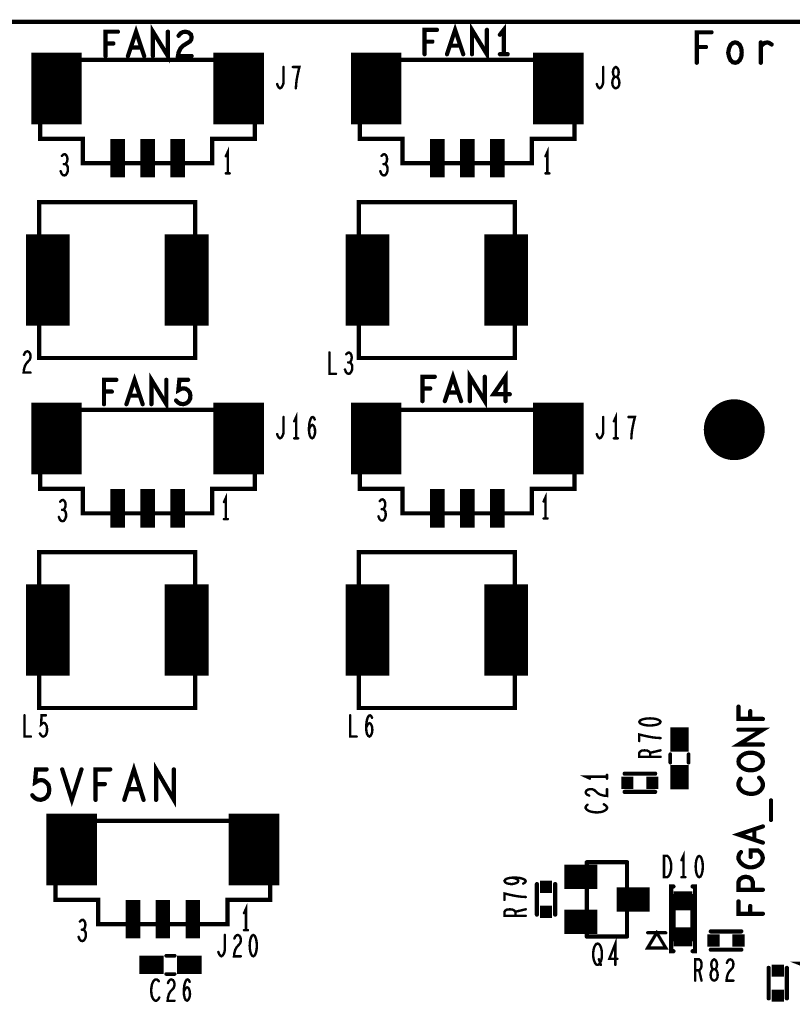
# Model space of a CAD drawing. Extents: x -0.18 to 8.86, y -3.29 to 6.3.
# Tile 62 of 69: x 4.76 to 6.03, y 4.69 to 6.3. Entities that reach past the tile are written whole.
import ezdxf

# ---------------------------------------------------------------- set-up
doc = ezdxf.new("R2010")
doc.units = 0
doc.layers.get('0').update_dxf_attribs({"color": 3, "linetype": 'CONTINUOUS'})

# ---------------------------------------------------------------- blocks, each defined once
blk = doc.blocks.new('PAD_S1')
at = {"const_width": 1}
blk.add_lwpolyline([(-0.5, 0), (0.5, 0)], dxfattribs=at)
blk = doc.blocks.new('PAD_R1')
at = {"const_width": 0.5}
blk.add_lwpolyline([(0.25, 0, 1), (-0.25, 0, 1)], format="xyb", close=True, dxfattribs=at)

msp = doc.modelspace()

# ---------------------------------------------------------------- linework, layer by layer
for points, const_width in [([(0, 0), (0, 6.29921), (8.85827, 6.29921), (8.85827, 0)], 0.007), ([(5.94, 6.232), (5.9362, 6.23283), (5.9324, 6.23617), (5.92987, 6.242), (5.9286, 6.24867), (5.92987, 6.25533), (5.9324, 6.26117), (5.9362, 6.2645), (5.94, 6.26533), (5.9438, 6.2645), (5.9476, 6.26117), (5.95013, 6.25533), (5.95077, 6.24867), (5.95013, 6.242), (5.9476, 6.23617), (5.9438, 6.23283)], 0.007), ([(5.15118, 6.23684), (4.79861, 6.23684), (4.79861, 6.10684), (4.86861, 6.10684), (4.86861, 6.06684), (5.08118, 6.06684), (5.08118, 6.10684), (5.15118, 6.10684), (5.15118, 6.23684), (4.79861, 6.23684), (4.79861, 6.10684), (4.86861, 6.10684), (4.86861, 6.06684), (5.08118, 6.06684), (5.08118, 6.10684), (5.15118, 6.10684)], 0.007), ([(5.67618, 6.23684), (5.32361, 6.23684), (5.32361, 6.10684), (5.39361, 6.10684), (5.39361, 6.06684), (5.60618, 6.06684), (5.60618, 6.10684), (5.67618, 6.10684), (5.67618, 6.23684), (5.32361, 6.23684), (5.32361, 6.10684), (5.39361, 6.10684), (5.39361, 6.06684), (5.60618, 6.06684), (5.60618, 6.10684), (5.67618, 6.10684)], 0.007), ([(5.744, 6.19), (5.74587, 6.19058), (5.748, 6.19233), (5.74933, 6.19525), (5.74987, 6.19933), (5.74933, 6.20342), (5.74773, 6.20692), (5.74533, 6.20867), (5.74267, 6.20867), (5.74107, 6.20983), (5.73973, 6.21275), (5.7392, 6.21683), (5.74, 6.22092), (5.74187, 6.22383), (5.744, 6.225), (5.74613, 6.22383), (5.748, 6.22092), (5.7488, 6.21683), (5.74827, 6.21275), (5.74693, 6.20983), (5.74533, 6.20867), (5.74267, 6.20867), (5.74027, 6.20692), (5.73867, 6.20342), (5.73813, 6.19933), (5.73867, 6.19525), (5.74, 6.19233), (5.74213, 6.19058)], 0.004), ([(5.053, 6.003), (4.797, 6.003), (4.797, 5.747), (5.053, 5.747), (5.053, 6.003), (4.797, 6.003), (4.797, 5.747), (5.053, 5.747)], 0.007), ([(5.578, 6.003), (5.322, 6.003), (5.322, 5.747), (5.578, 5.747), (5.578, 6.003), (5.322, 6.003), (5.322, 5.747), (5.578, 5.747)], 0.007), ([(5.15118, 5.66184), (4.79861, 5.66184), (4.79861, 5.53184), (4.86861, 5.53184), (4.86861, 5.49184), (5.08118, 5.49184), (5.08118, 5.53184), (5.15118, 5.53184), (5.15118, 5.66184), (4.79861, 5.66184), (4.79861, 5.53184), (4.86861, 5.53184), (4.86861, 5.49184), (5.08118, 5.49184), (5.08118, 5.53184), (5.15118, 5.53184)], 0.007), ([(5.67618, 5.66184), (5.32361, 5.66184), (5.32361, 5.53184), (5.39361, 5.53184), (5.39361, 5.49184), (5.60618, 5.49184), (5.60618, 5.53184), (5.67618, 5.53184), (5.67618, 5.66184), (5.32361, 5.66184), (5.32361, 5.53184), (5.39361, 5.53184), (5.39361, 5.49184), (5.60618, 5.49184), (5.60618, 5.53184), (5.67618, 5.53184)], 0.007), ([(5.053, 5.428), (4.797, 5.428), (4.797, 5.172), (5.053, 5.172), (5.053, 5.428), (4.797, 5.428), (4.797, 5.172), (5.053, 5.172)], 0.007), ([(5.578, 5.428), (5.322, 5.428), (5.322, 5.172), (5.578, 5.172), (5.578, 5.428), (5.322, 5.428), (5.322, 5.172), (5.578, 5.172)], 0.007), ([(5.7825, 5.14913), (5.78367, 5.147), (5.78658, 5.1454), (5.79008, 5.14433), (5.79475, 5.14353), (5.8, 5.14326), (5.80525, 5.14353), (5.80992, 5.14433), (5.81342, 5.1454), (5.81633, 5.147), (5.8175, 5.14913), (5.81633, 5.15126), (5.81342, 5.15286), (5.80992, 5.15393), (5.80525, 5.15473), (5.8, 5.155), (5.79475, 5.15473), (5.79008, 5.15393), (5.78658, 5.15286), (5.78367, 5.15126)], 0.004), ([(5.9855, 5.08413), (5.98483, 5.07986), (5.98217, 5.07613), (5.97817, 5.07293), (5.9735, 5.0708), (5.96817, 5.06973), (5.96283, 5.06973), (5.9575, 5.0708), (5.95283, 5.07293), (5.94883, 5.07613), (5.94617, 5.07986), (5.9455, 5.08413), (5.94617, 5.0884), (5.94883, 5.09213), (5.95283, 5.09533), (5.9575, 5.09746), (5.96283, 5.09853), (5.96817, 5.09853), (5.9735, 5.09746), (5.97817, 5.09533), (5.98217, 5.09213), (5.98483, 5.0884)], 0.007), ([(5.17618, 4.98684), (4.82361, 4.98684), (4.82361, 4.85684), (4.89361, 4.85684), (4.89361, 4.81684), (5.10618, 4.81684), (5.10618, 4.85684), (5.17618, 4.85684), (5.17618, 4.98684), (4.82361, 4.98684), (4.82361, 4.85684), (4.89361, 4.85684), (4.89361, 4.81684), (5.10618, 4.81684), (5.10618, 4.85684), (5.17618, 4.85684)], 0.007), ([(5.82313, 4.894), (5.82313, 4.929), (5.82847, 4.929), (5.8306, 4.92725), (5.8322, 4.92492), (5.83353, 4.92142), (5.8346, 4.91733), (5.83487, 4.9115), (5.8346, 4.90567), (5.83353, 4.90158), (5.8322, 4.89808), (5.8306, 4.89575), (5.82847, 4.894)], 0.004), ([(5.881, 4.929), (5.87887, 4.92783), (5.87727, 4.92492), (5.8762, 4.92142), (5.8754, 4.91675), (5.87513, 4.9115), (5.8754, 4.90625), (5.8762, 4.90158), (5.87727, 4.89808), (5.87887, 4.89517), (5.881, 4.894), (5.88313, 4.89517), (5.88473, 4.89808), (5.8858, 4.90158), (5.8866, 4.90625), (5.88687, 4.9115), (5.8866, 4.91675), (5.8858, 4.92142), (5.88473, 4.92492), (5.88313, 4.92783)], 0.004), ([(5.83862, 4.85125), (5.87012, 4.85125), (5.87012, 4.86306), (5.83862, 4.86306)], 0.007), ([(5.87012, 4.86306), (5.87012, 4.7922), (5.83862, 4.7922), (5.83862, 4.86306)], 0.007), ([(5.82607, 4.77794), (5.79607, 4.77794), (5.81107, 4.80294)], 0.005), ([(5.82637, 4.77763), (5.79637, 4.77763), (5.81137, 4.80263)], 0.005), ([(5.87012, 4.80401), (5.83862, 4.80401), (5.83862, 4.7922), (5.87012, 4.7922)], 0.007), ([(5.1485, 4.79913), (5.14637, 4.79796), (5.14477, 4.79505), (5.1437, 4.79155), (5.1429, 4.78688), (5.14263, 4.78163), (5.1429, 4.77638), (5.1437, 4.77171), (5.14477, 4.76821), (5.14637, 4.7653), (5.1485, 4.76413), (5.15063, 4.7653), (5.15223, 4.76821), (5.1533, 4.77171), (5.1541, 4.77638), (5.15437, 4.78163), (5.1541, 4.78688), (5.1533, 4.79155), (5.15223, 4.79505), (5.15063, 4.79796)], 0.004), ([(5.714, 4.75), (5.71187, 4.75058), (5.71, 4.75292), (5.7084, 4.75642), (5.70733, 4.7605), (5.7068, 4.76517), (5.7068, 4.76983), (5.70733, 4.7745), (5.7084, 4.77858), (5.71, 4.78208), (5.71187, 4.78442), (5.714, 4.785), (5.71613, 4.78442), (5.718, 4.78208), (5.7196, 4.77858), (5.72067, 4.7745), (5.7212, 4.76983), (5.7212, 4.76517), (5.72067, 4.7605), (5.7196, 4.75642), (5.718, 4.75292), (5.71613, 4.75058)], 0.004), ([(5.9055, 4.72413), (5.90737, 4.72471), (5.9095, 4.72646), (5.91083, 4.72938), (5.91137, 4.73346), (5.91083, 4.73755), (5.90923, 4.74105), (5.90683, 4.7428), (5.90417, 4.7428), (5.90257, 4.74396), (5.90123, 4.74688), (5.9007, 4.75096), (5.9015, 4.75505), (5.90337, 4.75796), (5.9055, 4.75913), (5.90763, 4.75796), (5.9095, 4.75505), (5.9103, 4.75096), (5.90977, 4.74688), (5.90843, 4.74396), (5.90683, 4.7428), (5.90417, 4.7428), (5.90177, 4.74105), (5.90017, 4.73755), (5.89963, 4.73346), (5.90017, 4.72938), (5.9015, 4.72646), (5.90363, 4.72471)], 0.004)]:
    msp.add_lwpolyline(points, close=True, dxfattribs=dict(const_width=const_width))
for points, const_width in [([(4.94267, 6.243), (4.956, 6.283), (4.96933, 6.243)], 0.007), ([(4.98373, 6.243), (4.98373, 6.283), (5.00827, 6.243), (5.00827, 6.283)], 0.007), ([(5.46667, 6.246), (5.48, 6.286), (5.49333, 6.246)], 0.007), ([(5.50773, 6.246), (5.50773, 6.286), (5.53227, 6.246), (5.53227, 6.286)], 0.007), ([(5.56, 6.246), (5.56, 6.286), (5.5536, 6.278)], 0.007), ([(4.82539, 6.13068), (4.82539, 6.24868)], 0.083), ([(4.90587, 6.243), (4.90587, 6.283), (4.92613, 6.283)], 0.007), ([(5.02587, 6.27633), (5.02907, 6.28033), (5.0328, 6.28233), (5.03707, 6.283), (5.0424, 6.28167), (5.04613, 6.27833), (5.0472, 6.27433), (5.04667, 6.27033), (5.04453, 6.267), (5.03387, 6.26033), (5.02907, 6.25567), (5.02587, 6.249), (5.0248, 6.243), (5.0472, 6.243)], 0.007), ([(5.12461, 6.13068), (5.12461, 6.24868)], 0.083), ([(5.35039, 6.13068), (5.35039, 6.24868)], 0.083), ([(5.42987, 6.246), (5.42987, 6.286), (5.45013, 6.286)], 0.007), ([(5.64961, 6.13068), (5.64961, 6.24868)], 0.083), ([(5.87697, 6.232), (5.87697, 6.282), (5.90103, 6.282)], 0.007), ([(4.91867, 6.26367), (4.90587, 6.26367)], 0.007), ([(4.96453, 6.257), (4.94747, 6.257)], 0.007), ([(5.44267, 6.26667), (5.42987, 6.26667)], 0.007), ([(5.48853, 6.26), (5.47147, 6.26)], 0.007), ([(5.89217, 6.25783), (5.87697, 6.25783)], 0.007), ([(5.98213, 6.25867), (5.9853, 6.262), (5.98847, 6.2645), (5.9929, 6.26533), (5.99607, 6.2645), (5.99987, 6.262)], 0.007), ([(5.98213, 6.232), (5.98213, 6.26533)], 0.007), ([(5.5536, 6.246), (5.5664, 6.246)], 0.007), ([(5.18767, 6.197), (5.189, 6.1935), (5.1906, 6.19117), (5.19247, 6.19), (5.1946, 6.19117), (5.1962, 6.1935), (5.1978, 6.197), (5.19833, 6.20167), (5.19833, 6.225)], 0.004), ([(5.21847, 6.19), (5.219, 6.19758), (5.2198, 6.204), (5.22087, 6.20983), (5.2222, 6.21625), (5.22433, 6.225), (5.21367, 6.225)], 0.004), ([(5.71267, 6.197), (5.714, 6.1935), (5.7156, 6.19117), (5.71747, 6.19), (5.7196, 6.19117), (5.7212, 6.1935), (5.7228, 6.197), (5.72333, 6.20167), (5.72333, 6.225)], 0.004), ([(4.92579, 6.0435), (4.92579, 6.1065)], 0.024), ([(4.975, 6.0435), (4.975, 6.1065)], 0.024), ([(5.02421, 6.0435), (5.02421, 6.1065)], 0.024), ([(5.45079, 6.0435), (5.45079, 6.1065)], 0.024), ([(5.5, 6.0435), (5.5, 6.1065)], 0.024), ([(5.54921, 6.0435), (5.54921, 6.1065)], 0.024), ([(4.83987, 6.06551), (4.84147, 6.06726), (4.8428, 6.07017), (4.84333, 6.07367), (4.8428, 6.07717), (4.84147, 6.08009), (4.83907, 6.08184), (4.83667, 6.08126), (4.83427, 6.07892)], 0.004), ([(5.10658, 6.05034), (5.10658, 6.08534), (5.10338, 6.07834)], 0.004), ([(5.36487, 6.06551), (5.36647, 6.06726), (5.3678, 6.07017), (5.36833, 6.07367), (5.3678, 6.07717), (5.36647, 6.08009), (5.36407, 6.08184), (5.36167, 6.08126), (5.35927, 6.07892)], 0.004), ([(5.63158, 6.05034), (5.63158, 6.08534), (5.62838, 6.07834)], 0.004), ([(4.83213, 6.05384), (4.83373, 6.04976), (4.83587, 6.04742), (4.83827, 6.04684), (4.8404, 6.04742), (4.84253, 6.05034), (4.84387, 6.05384), (4.84413, 6.05734), (4.8436, 6.06142), (4.84173, 6.06434), (4.83987, 6.06551), (4.83747, 6.06551)], 0.004), ([(5.35713, 6.05384), (5.35873, 6.04976), (5.36087, 6.04742), (5.36327, 6.04684), (5.3654, 6.04742), (5.36753, 6.05034), (5.36887, 6.05384), (5.36913, 6.05734), (5.3686, 6.06142), (5.36673, 6.06434), (5.36487, 6.06551), (5.36247, 6.06551)], 0.004), ([(5.10338, 6.05034), (5.10978, 6.05034)], 0.004), ([(5.62838, 6.05034), (5.63478, 6.05034)], 0.004), ([(4.811, 5.8), (4.811, 5.95)], 0.072), ([(5.039, 5.8), (5.039, 5.95)], 0.072), ([(5.336, 5.8), (5.336, 5.95)], 0.072), ([(5.564, 5.8), (5.564, 5.95)], 0.072), ([(4.77193, 5.75217), (4.77353, 5.75567), (4.7754, 5.75742), (4.77753, 5.758), (4.7802, 5.75683), (4.78207, 5.75392), (4.7826, 5.75042), (4.78233, 5.74692), (4.78127, 5.744), (4.77593, 5.73817), (4.77353, 5.73408), (4.77193, 5.72825), (4.7714, 5.723), (4.7826, 5.723)], 0.004), ([(5.27367, 5.756), (5.27367, 5.721), (5.28433, 5.721)], 0.004), ([(5.30687, 5.73967), (5.30847, 5.74142), (5.3098, 5.74433), (5.31033, 5.74783), (5.3098, 5.75133), (5.30847, 5.75425), (5.30607, 5.756), (5.30367, 5.75542), (5.30127, 5.75308)], 0.004), ([(5.29913, 5.728), (5.30073, 5.72392), (5.30287, 5.72158), (5.30527, 5.721), (5.3074, 5.72158), (5.30953, 5.7245), (5.31087, 5.728), (5.31113, 5.7315), (5.3106, 5.73558), (5.30873, 5.7385), (5.30687, 5.73967), (5.30447, 5.73967)], 0.004), ([(5.46317, 5.67613), (5.4765, 5.71613), (5.48983, 5.67613)], 0.007), ([(5.50423, 5.67613), (5.50423, 5.71613), (5.52877, 5.67613), (5.52877, 5.71613)], 0.007), ([(5.5629, 5.67613), (5.5629, 5.71613), (5.54317, 5.68746), (5.56983, 5.68746)], 0.007), ([(4.82539, 5.55568), (4.82539, 5.67368)], 0.083), ([(4.90337, 5.67113), (4.90337, 5.71113), (4.92363, 5.71113)], 0.007), ([(4.94017, 5.67113), (4.9535, 5.71113), (4.96683, 5.67113)], 0.007), ([(4.98123, 5.67113), (4.98123, 5.71113), (5.00577, 5.67113), (5.00577, 5.71113)], 0.007), ([(5.02177, 5.67713), (5.02497, 5.6738), (5.0287, 5.6718), (5.0335, 5.67113), (5.0383, 5.67246), (5.04203, 5.67513), (5.0447, 5.6798), (5.04523, 5.68513), (5.04417, 5.69046), (5.0415, 5.6938), (5.03777, 5.69646), (5.03403, 5.69713), (5.0303, 5.69646), (5.0255, 5.6938), (5.0271, 5.71113), (5.0415, 5.71113)], 0.007), ([(5.12461, 5.55568), (5.12461, 5.67368)], 0.083), ([(5.35039, 5.55568), (5.35039, 5.67368)], 0.083), ([(5.42637, 5.67613), (5.42637, 5.71613), (5.44663, 5.71613)], 0.007), ([(5.64961, 5.55568), (5.64961, 5.67368)], 0.083), ([(4.91617, 5.6918), (4.90337, 5.6918)], 0.007), ([(5.43917, 5.6968), (5.42637, 5.6968)], 0.007), ([(5.48503, 5.69013), (5.46797, 5.69013)], 0.007), ([(4.96203, 5.68513), (4.94497, 5.68513)], 0.007), ([(5.18767, 5.622), (5.189, 5.6185), (5.1906, 5.61617), (5.19247, 5.615), (5.1946, 5.61617), (5.1962, 5.6185), (5.1978, 5.622), (5.19833, 5.62667), (5.19833, 5.65)], 0.004), ([(5.219, 5.615), (5.219, 5.65), (5.2158, 5.643)], 0.004), ([(5.23993, 5.62958), (5.2418, 5.63367), (5.2434, 5.636), (5.24553, 5.63717), (5.2474, 5.636), (5.24873, 5.63367), (5.2498, 5.63017), (5.25007, 5.62608), (5.2498, 5.62258), (5.24873, 5.61908), (5.24713, 5.61617), (5.24527, 5.615), (5.24313, 5.61617), (5.24127, 5.61967), (5.2402, 5.62492), (5.23993, 5.63075), (5.24047, 5.63833), (5.24127, 5.64242), (5.2426, 5.6465), (5.24447, 5.64942), (5.24633, 5.65), (5.2482, 5.64883), (5.24953, 5.64592)], 0.004), ([(5.71267, 5.622), (5.714, 5.6185), (5.7156, 5.61617), (5.71747, 5.615), (5.7196, 5.61617), (5.7212, 5.6185), (5.7228, 5.622), (5.72333, 5.62667), (5.72333, 5.65)], 0.004), ([(5.744, 5.615), (5.744, 5.65), (5.7408, 5.643)], 0.004), ([(5.76947, 5.615), (5.77, 5.62258), (5.7708, 5.629), (5.77187, 5.63483), (5.7732, 5.64125), (5.77533, 5.65), (5.76467, 5.65)], 0.004), ([(5.2158, 5.615), (5.2222, 5.615)], 0.004), ([(5.7408, 5.615), (5.7472, 5.615)], 0.004), ([(4.92579, 5.4685), (4.92579, 5.5315)], 0.024), ([(4.975, 5.4685), (4.975, 5.5315)], 0.024), ([(5.02421, 5.4685), (5.02421, 5.5315)], 0.024), ([(5.45079, 5.4685), (5.45079, 5.5315)], 0.024), ([(5.5, 5.4685), (5.5, 5.5315)], 0.024), ([(5.54921, 5.4685), (5.54921, 5.5315)], 0.024), ([(4.83687, 5.49751), (4.83847, 5.49926), (4.8398, 5.50217), (4.84033, 5.50567), (4.8398, 5.50917), (4.83847, 5.51209), (4.83607, 5.51384), (4.83367, 5.51326), (4.83127, 5.51092)], 0.004), ([(5.10358, 5.48234), (5.10358, 5.51734), (5.10038, 5.51034)], 0.004), ([(5.36187, 5.49851), (5.36347, 5.50026), (5.3648, 5.50317), (5.36533, 5.50667), (5.3648, 5.51017), (5.36347, 5.51309), (5.36107, 5.51484), (5.35867, 5.51426), (5.35627, 5.51192)], 0.004), ([(5.62858, 5.48334), (5.62858, 5.51834), (5.62538, 5.51134)], 0.004), ([(4.82913, 5.48584), (4.83073, 5.48176), (4.83287, 5.47942), (4.83527, 5.47884), (4.8374, 5.47942), (4.83953, 5.48234), (4.84087, 5.48584), (4.84113, 5.48934), (4.8406, 5.49342), (4.83873, 5.49634), (4.83687, 5.49751), (4.83447, 5.49751)], 0.004), ([(5.35413, 5.48684), (5.35573, 5.48276), (5.35787, 5.48042), (5.36027, 5.47984), (5.3624, 5.48042), (5.36453, 5.48334), (5.36587, 5.48684), (5.36613, 5.49034), (5.3656, 5.49442), (5.36373, 5.49734), (5.36187, 5.49851), (5.35947, 5.49851)], 0.004), ([(5.10038, 5.48234), (5.10678, 5.48234)], 0.004), ([(5.62538, 5.48334), (5.63178, 5.48334)], 0.004), ([(4.811, 5.225), (4.811, 5.375)], 0.072), ([(5.039, 5.225), (5.039, 5.375)], 0.072), ([(5.336, 5.225), (5.336, 5.375)], 0.072), ([(5.564, 5.225), (5.564, 5.375)], 0.072), ([(5.9855, 5.154), (5.9455, 5.154), (5.9455, 5.17426)], 0.007), ([(4.77267, 5.16), (4.77267, 5.125), (4.78333, 5.125)], 0.004), ([(4.79813, 5.13025), (4.79973, 5.12733), (4.8016, 5.12558), (4.804, 5.125), (4.8064, 5.12617), (4.80827, 5.1285), (4.8096, 5.13258), (4.80987, 5.13725), (4.80933, 5.14192), (4.808, 5.14483), (4.80613, 5.14717), (4.80427, 5.14775), (4.8024, 5.14717), (4.8, 5.14483), (4.8008, 5.16), (4.808, 5.16)], 0.004), ([(5.30767, 5.16), (5.30767, 5.125), (5.31833, 5.125)], 0.004), ([(5.33393, 5.13958), (5.3358, 5.14367), (5.3374, 5.146), (5.33953, 5.14717), (5.3414, 5.146), (5.34273, 5.14367), (5.3438, 5.14017), (5.34407, 5.13608), (5.3438, 5.13258), (5.34273, 5.12908), (5.34113, 5.12617), (5.33927, 5.125), (5.33713, 5.12617), (5.33527, 5.12967), (5.3342, 5.13492), (5.33393, 5.14075), (5.33447, 5.14833), (5.33527, 5.15242), (5.3366, 5.1565), (5.33847, 5.15942), (5.34033, 5.16), (5.3422, 5.15883), (5.34353, 5.15592)], 0.004), ([(5.96483, 5.1668), (5.96483, 5.154)], 0.007), ([(5.8485, 5.10013), (5.8485, 5.14013)], 0.03), ([(5.8175, 5.1226), (5.80992, 5.12313), (5.8035, 5.12393), (5.79767, 5.125), (5.79125, 5.12633), (5.7825, 5.12846), (5.7825, 5.1178)], 0.004), ([(5.9855, 5.11186), (5.9455, 5.11186), (5.9855, 5.1364), (5.9455, 5.1364)], 0.007), ([(5.8175, 5.0918), (5.7825, 5.0918), (5.7825, 5.09846), (5.78425, 5.1006), (5.78658, 5.10193), (5.79125, 5.10246), (5.79592, 5.10193), (5.79883, 5.10033), (5.80058, 5.09846), (5.80058, 5.0918)], 0.004), ([(5.80058, 5.09846), (5.8175, 5.10246)], 0.004), ([(5.8335, 5.08213), (5.8335, 5.09613)], 0.006), ([(5.8335, 5.08213), (5.8335, 5.09613)], 0.006), ([(5.8635, 5.08213), (5.8635, 5.09613)], 0.006), ([(5.8635, 5.08213), (5.8635, 5.09613)], 0.006), ([(4.93667, 5.02113), (4.9525, 5.07113), (4.96833, 5.02113)], 0.007), ([(4.98893, 5.02113), (4.98893, 5.07113), (5.01807, 5.02113), (5.01807, 5.07113)], 0.007), ([(5.8485, 5.03813), (5.8485, 5.07813)], 0.03), ([(4.78557, 5.02863), (4.78937, 5.02446), (4.7938, 5.02196), (4.7995, 5.02113), (4.8052, 5.0228), (4.80963, 5.02613), (4.8128, 5.03196), (4.81343, 5.03863), (4.81217, 5.0453), (4.809, 5.04946), (4.80457, 5.0528), (4.80013, 5.05363), (4.7957, 5.0528), (4.79, 5.04946), (4.7919, 5.07113), (4.809, 5.07113)], 0.007), ([(4.83467, 5.07113), (4.8505, 5.02113), (4.86633, 5.07113)], 0.007), ([(4.88947, 5.02113), (4.88947, 5.07113), (4.91353, 5.07113)], 0.007), ([(5.7295, 5.05593), (5.7295, 5.06233)], 0.004), ([(5.8085, 5.06413), (5.7585, 5.06413)], 0.007), ([(5.8085, 5.06413), (5.7585, 5.06413)], 0.007), ([(4.90467, 5.04696), (4.88947, 5.04696)], 0.007), ([(5.7295, 5.05913), (5.6945, 5.05913), (5.7015, 5.05593)], 0.004), ([(5.94883, 5.05586), (5.94683, 5.05266), (5.9455, 5.04893), (5.9455, 5.04466), (5.9475, 5.03986), (5.95083, 5.03613), (5.95483, 5.03346), (5.9615, 5.03133), (5.9675, 5.0308), (5.9735, 5.03186), (5.9775, 5.03346), (5.9815, 5.03666), (5.98417, 5.0404), (5.9855, 5.04413), (5.9855, 5.04786), (5.98417, 5.0516), (5.98217, 5.0548), (5.9795, 5.05746)], 0.007), ([(4.85039, 4.88068), (4.85039, 4.99868)], 0.083), ([(4.96263, 5.03863), (4.94237, 5.03863)], 0.007), ([(5.14961, 4.88068), (5.14961, 4.99868)], 0.083), ([(5.70033, 5.02806), (5.69683, 5.02966), (5.69508, 5.03153), (5.6945, 5.03366), (5.69567, 5.03633), (5.69858, 5.0382), (5.70208, 5.03873), (5.70558, 5.03846), (5.7085, 5.0374), (5.71433, 5.03206), (5.71842, 5.02966), (5.72425, 5.02806), (5.7295, 5.02753), (5.7295, 5.03873)], 0.004), ([(5.8085, 5.03413), (5.7585, 5.03413)], 0.007), ([(5.8085, 5.03413), (5.7585, 5.03413)], 0.007), ([(5.69742, 5.013), (5.69567, 5.0114), (5.6945, 5.00953), (5.6945, 5.0074), (5.69625, 5.005), (5.69917, 5.00313), (5.70267, 5.0018), (5.7085, 5.00073), (5.71375, 5.00046), (5.719, 5.001), (5.7225, 5.0018), (5.726, 5.0034), (5.72833, 5.00526), (5.7295, 5.00713), (5.7295, 5.009), (5.72833, 5.01086), (5.72658, 5.01246), (5.72425, 5.0138)], 0.004), ([(5.99883, 4.98813), (5.99883, 5.02013)], 0.007), ([(5.9855, 4.9508), (5.9455, 4.96413), (5.9855, 4.97746)], 0.007), ([(5.9715, 4.97266), (5.9715, 4.9556)], 0.007), ([(5.855, 4.894), (5.855, 4.929), (5.8518, 4.922)], 0.004), ([(5.9655, 4.92733), (5.9655, 4.938), (5.9775, 4.938), (5.9815, 4.9348), (5.98417, 4.93106), (5.9855, 4.92573), (5.98417, 4.9204), (5.9815, 4.91666), (5.9775, 4.91346), (5.97283, 4.91133), (5.9675, 4.91026), (5.96283, 4.91026), (5.95883, 4.91133), (5.95417, 4.91346), (5.95017, 4.91666), (5.9475, 4.91986), (5.9455, 4.92413), (5.9455, 4.92786), (5.94683, 4.93213), (5.9495, 4.93533)], 0.007), ([(5.69637, 4.91863), (5.69637, 4.79663)], 0.007), ([(5.76237, 4.91863), (5.69637, 4.91863)], 0.007), ([(5.76237, 4.91863), (5.72237, 4.91863)], 0.007), ([(5.76237, 4.79663), (5.76237, 4.91863)], 0.007), ([(5.76237, 4.88663), (5.76237, 4.91863)], 0.007), ([(5.65937, 4.89463), (5.71337, 4.89463)], 0.04), ([(5.67637, 4.88463), (5.67637, 4.90463)], 0.007), ([(5.67637, 4.90463), (5.69637, 4.90463)], 0.007), ([(5.59192, 4.88347), (5.59483, 4.88533), (5.596, 4.88747), (5.59483, 4.8896), (5.59133, 4.89147), (5.58608, 4.8928), (5.58083, 4.89333), (5.57442, 4.89333), (5.56917, 4.8928), (5.5645, 4.89147), (5.56217, 4.88987), (5.561, 4.888), (5.56217, 4.88587), (5.5645, 4.88427), (5.568, 4.8832), (5.57267, 4.88267), (5.57675, 4.8832), (5.58083, 4.88453), (5.58317, 4.88613), (5.58375, 4.888), (5.58258, 4.89013), (5.57967, 4.89173), (5.57442, 4.89333)], 0.004), ([(5.61437, 4.83263), (5.61437, 4.88263)], 0.007), ([(5.61437, 4.83263), (5.61437, 4.88263)], 0.007), ([(5.64437, 4.83263), (5.64437, 4.88263)], 0.007), ([(5.64437, 4.83263), (5.64437, 4.88263)], 0.007), ([(5.67637, 4.88463), (5.69637, 4.88463)], 0.007), ([(5.8518, 4.894), (5.8582, 4.894)], 0.004), ([(5.9855, 4.87346), (5.9455, 4.87346), (5.9455, 4.88626), (5.9475, 4.89053), (5.95217, 4.89373), (5.9575, 4.8948), (5.96283, 4.89373), (5.96683, 4.89106), (5.96883, 4.88626), (5.96883, 4.87346)], 0.007), ([(5.596, 4.86147), (5.58842, 4.862), (5.582, 4.8628), (5.57617, 4.86387), (5.56975, 4.8652), (5.561, 4.86733), (5.561, 4.85667)], 0.004), ([(5.74537, 4.85763), (5.79937, 4.85763)], 0.04), ([(5.78237, 4.86763), (5.78237, 4.84763), (5.76237, 4.84763)], 0.007), ([(5.78237, 4.86763), (5.76237, 4.86763)], 0.007), ([(5.83862, 4.87881), (5.83469, 4.87881), (5.83469, 4.77251), (5.83862, 4.77251)], 0.007), ([(5.87012, 4.77251), (5.87406, 4.77251), (5.87406, 4.87881), (5.87012, 4.87881)], 0.007), ([(4.95079, 4.7935), (4.95079, 4.8565)], 0.024), ([(5, 4.7935), (5, 4.8565)], 0.024), ([(5.04921, 4.7935), (5.04921, 4.8565)], 0.024), ([(5.9855, 4.834), (5.9455, 4.834), (5.9455, 4.85426)], 0.007), ([(5.1365, 4.80713), (5.1365, 4.84213), (5.1333, 4.83513)], 0.004), ([(5.596, 4.83067), (5.561, 4.83067), (5.561, 4.83733), (5.56275, 4.83947), (5.56508, 4.8408), (5.56975, 4.84133), (5.57442, 4.8408), (5.57733, 4.8392), (5.57908, 4.83733), (5.57908, 4.83067)], 0.004), ([(5.57908, 4.83733), (5.596, 4.84133)], 0.004), ([(5.65937, 4.82063), (5.71337, 4.82063)], 0.04), ([(5.96483, 4.8468), (5.96483, 4.834)], 0.007), ([(4.86937, 4.8078), (4.87097, 4.80955), (4.8723, 4.81246), (4.87283, 4.81596), (4.8723, 4.81946), (4.87097, 4.82238), (4.86857, 4.82413), (4.86617, 4.82355), (4.86377, 4.82121)], 0.004), ([(5.67637, 4.81063), (5.67637, 4.83063)], 0.007), ([(5.67637, 4.83063), (5.69637, 4.83063)], 0.007), ([(5.76237, 4.79663), (5.76237, 4.82863)], 0.007), ([(4.86163, 4.79613), (4.86323, 4.79205), (4.86537, 4.78971), (4.86777, 4.78913), (4.8699, 4.78971), (4.87203, 4.79263), (4.87337, 4.79613), (4.87363, 4.79963), (4.8731, 4.80371), (4.87123, 4.80663), (4.86937, 4.8078), (4.86697, 4.8078)], 0.004), ([(5.1333, 4.80713), (5.1397, 4.80713)], 0.004), ([(5.67637, 4.81063), (5.69637, 4.81063)], 0.007), ([(5.82607, 4.80294), (5.79607, 4.80294)], 0.005), ([(5.82637, 4.80263), (5.79637, 4.80263)], 0.005), ([(5.9, 4.805), (5.95, 4.805)], 0.007), ([(5.9, 4.805), (5.95, 4.805)], 0.007), ([(5.09117, 4.77113), (5.0925, 4.76763), (5.0941, 4.7653), (5.09597, 4.76413), (5.0981, 4.7653), (5.0997, 4.76763), (5.1013, 4.77113), (5.10183, 4.7758), (5.10183, 4.79913)], 0.004), ([(5.11743, 4.7933), (5.11903, 4.7968), (5.1209, 4.79855), (5.12303, 4.79913), (5.1257, 4.79796), (5.12757, 4.79505), (5.1281, 4.79155), (5.12783, 4.78805), (5.12677, 4.78513), (5.12143, 4.7793), (5.11903, 4.77521), (5.11743, 4.76938), (5.1169, 4.76413), (5.1281, 4.76413)], 0.004), ([(5.69637, 4.79663), (5.76237, 4.79663)], 0.007), ([(5.72237, 4.79663), (5.76237, 4.79663)], 0.007), ([(5.7432, 4.75), (5.7432, 4.785), (5.73333, 4.75992), (5.74667, 4.75992)], 0.004), ([(5.9, 4.775), (5.95, 4.775)], 0.007), ([(5.9, 4.775), (5.95, 4.775)], 0.007), ([(4.9615, 4.75), (5.0015, 4.75)], 0.03), ([(5.0055, 4.765), (5.0195, 4.765)], 0.006), ([(5.0055, 4.765), (5.0195, 4.765)], 0.006), ([(5.0235, 4.75), (5.0635, 4.75)], 0.03), ([(5.71613, 4.75933), (5.71933, 4.75)], 0.004), ([(5.87417, 4.72413), (5.87417, 4.75913), (5.88083, 4.75913), (5.88297, 4.75738), (5.8843, 4.75505), (5.88483, 4.75038), (5.8843, 4.74571), (5.8827, 4.7428), (5.88083, 4.74105), (5.87417, 4.74105)], 0.004), ([(5.92643, 4.7533), (5.92803, 4.7568), (5.9299, 4.75855), (5.93203, 4.75913), (5.9347, 4.75796), (5.93657, 4.75505), (5.9371, 4.75155), (5.93683, 4.74805), (5.93577, 4.74513), (5.93043, 4.7393), (5.92803, 4.73521), (5.92643, 4.72938), (5.9259, 4.72413), (5.9371, 4.72413)], 0.004), ([(6.07501, 4.75353), (6.04001, 4.75353), (6.06509, 4.74366), (6.06509, 4.757)], 0.004), ([(5.88083, 4.74105), (5.88483, 4.72413)], 0.004), ([(5.995, 4.695), (5.995, 4.745)], 0.007), ([(5.995, 4.695), (5.995, 4.745)], 0.007), ([(6.025, 4.695), (6.025, 4.745)], 0.007), ([(6.025, 4.695), (6.025, 4.745)], 0.007), ([(4.99337, 4.72321), (4.99177, 4.72496), (4.9899, 4.72613), (4.98777, 4.72613), (4.98537, 4.72438), (4.9835, 4.72146), (4.98217, 4.71796), (4.9811, 4.71213), (4.98083, 4.70688), (4.98137, 4.70163), (4.98217, 4.69813), (4.98377, 4.69463), (4.98563, 4.6923), (4.9875, 4.69113), (4.98937, 4.69113), (4.99123, 4.6923), (4.99283, 4.69405), (4.99417, 4.69638)], 0.004), ([(5.0055, 4.735), (5.0195, 4.735)], 0.006), ([(5.0055, 4.735), (5.0195, 4.735)], 0.006), ([(5.00843, 4.7203), (5.01003, 4.7238), (5.0119, 4.72555), (5.01403, 4.72613), (5.0167, 4.72496), (5.01857, 4.72205), (5.0191, 4.71855), (5.01883, 4.71505), (5.01777, 4.71213), (5.01243, 4.7063), (5.01003, 4.70221), (5.00843, 4.69638), (5.0079, 4.69113), (5.0191, 4.69113)], 0.004), ([(5.03443, 4.70571), (5.0363, 4.7098), (5.0379, 4.71213), (5.04003, 4.7133), (5.0419, 4.71213), (5.04323, 4.7098), (5.0443, 4.7063), (5.04457, 4.70221), (5.0443, 4.69871), (5.04323, 4.69521), (5.04163, 4.6923), (5.03977, 4.69113), (5.03763, 4.6923), (5.03577, 4.6958), (5.0347, 4.70105), (5.03443, 4.70688), (5.03497, 4.71446), (5.03577, 4.71855), (5.0371, 4.72263), (5.03897, 4.72555), (5.04083, 4.72613), (5.0427, 4.72496), (5.04403, 4.72205)], 0.004)]:
    msp.add_lwpolyline(points, dxfattribs=dict(const_width=const_width))

# ---------------------------------------------------------------- block references
for name, p, xscale, yscale in [('PAD_R1', (4.92613, 6.283), 0.007, 0.007), ('PAD_R1', (5.00827, 6.283), 0.007, 0.007), ('PAD_R1', (5.02587, 6.27633), 0.007, 0.007), ('PAD_R1', (5.45013, 6.286), 0.007, 0.007), ('PAD_R1', (5.53227, 6.286), 0.007, 0.007), ('PAD_R1', (5.5536, 6.278), 0.007, 0.007), ('PAD_R1', (5.90103, 6.282), 0.007, 0.007), ('PAD_R1', (4.90587, 6.26367), 0.007, 0.007), ('PAD_R1', (4.91867, 6.26367), 0.007, 0.007), ('PAD_R1', (4.94747, 6.257), 0.007, 0.007), ('PAD_R1', (4.96453, 6.257), 0.007, 0.007), ('PAD_R1', (5.42987, 6.26667), 0.007, 0.007), ('PAD_R1', (5.44267, 6.26667), 0.007, 0.007), ('PAD_R1', (5.47147, 6.26), 0.007, 0.007), ('PAD_R1', (5.48853, 6.26), 0.007, 0.007), ('PAD_R1', (5.87697, 6.25783), 0.007, 0.007), ('PAD_R1', (5.89217, 6.25783), 0.007, 0.007), ('PAD_R1', (5.98213, 6.26533), 0.007, 0.007), ('PAD_R1', (5.98213, 6.25867), 0.007, 0.007), ('PAD_R1', (5.99987, 6.262), 0.007, 0.007), ('PAD_R1', (4.90587, 6.243), 0.007, 0.007), ('PAD_R1', (4.94267, 6.243), 0.007, 0.007), ('PAD_R1', (4.96933, 6.243), 0.007, 0.007), ('PAD_R1', (4.98373, 6.243), 0.007, 0.007), ('PAD_R1', (5.0472, 6.243), 0.007, 0.007), ('PAD_R1', (5.42987, 6.246), 0.007, 0.007), ('PAD_R1', (5.46667, 6.246), 0.007, 0.007), ('PAD_R1', (5.49333, 6.246), 0.007, 0.007), ('PAD_R1', (5.50773, 6.246), 0.007, 0.007), ('PAD_R1', (5.5536, 6.246), 0.007, 0.007), ('PAD_R1', (5.56, 6.246), 0.007, 0.007), ('PAD_R1', (5.5664, 6.246), 0.007, 0.007), ('PAD_R1', (5.87697, 6.232), 0.007, 0.007), ('PAD_R1', (5.98213, 6.232), 0.007, 0.007), ('PAD_R1', (5.19833, 6.225), 0.004, 0.004), ('PAD_R1', (5.21367, 6.225), 0.004, 0.004), ('PAD_R1', (5.72333, 6.225), 0.004, 0.004), ('PAD_R1', (5.18767, 6.197), 0.004, 0.004), ('PAD_R1', (5.71267, 6.197), 0.004, 0.004), ('PAD_R1', (5.21847, 6.19), 0.004, 0.004), ('PAD_R1', (4.83427, 6.07892), 0.004, 0.004), ('PAD_R1', (4.83747, 6.06551), 0.004, 0.004), ('PAD_R1', (4.83987, 6.06551), 0.004, 0.004), ('PAD_R1', (5.10338, 6.07834), 0.004, 0.004), ('PAD_R1', (5.35927, 6.07892), 0.004, 0.004), ('PAD_R1', (5.36247, 6.06551), 0.004, 0.004), ('PAD_R1', (5.36487, 6.06551), 0.004, 0.004), ('PAD_R1', (5.62838, 6.07834), 0.004, 0.004), ('PAD_R1', (4.83213, 6.05384), 0.004, 0.004), ('PAD_R1', (5.10338, 6.05034), 0.004, 0.004), ('PAD_R1', (5.10658, 6.05034), 0.004, 0.004), ('PAD_R1', (5.10978, 6.05034), 0.004, 0.004), ('PAD_R1', (5.35713, 6.05384), 0.004, 0.004), ('PAD_R1', (5.62838, 6.05034), 0.004, 0.004), ('PAD_R1', (5.63158, 6.05034), 0.004, 0.004), ('PAD_R1', (5.63478, 6.05034), 0.004, 0.004), ('PAD_R1', (4.77193, 5.75217), 0.004, 0.004), ('PAD_R1', (5.27367, 5.756), 0.004, 0.004), ('PAD_R1', (5.30127, 5.75308), 0.004, 0.004), ('PAD_R1', (5.29913, 5.728), 0.004, 0.004), ('PAD_R1', (5.30447, 5.73967), 0.004, 0.004), ('PAD_R1', (5.30687, 5.73967), 0.004, 0.004), ('PAD_R1', (4.7826, 5.723), 0.004, 0.004), ('PAD_R1', (4.92363, 5.71113), 0.007, 0.007), ('PAD_R1', (5.00577, 5.71113), 0.007, 0.007), ('PAD_R1', (5.0415, 5.71113), 0.007, 0.007), ('PAD_R1', (5.28433, 5.721), 0.004, 0.004), ('PAD_R1', (5.44663, 5.71613), 0.007, 0.007), ('PAD_R1', (5.52877, 5.71613), 0.007, 0.007), ('PAD_R1', (4.90337, 5.6918), 0.007, 0.007), ('PAD_R1', (4.91617, 5.6918), 0.007, 0.007), ('PAD_R1', (5.42637, 5.6968), 0.007, 0.007), ('PAD_R1', (5.43917, 5.6968), 0.007, 0.007), ('PAD_R1', (5.46797, 5.69013), 0.007, 0.007), ('PAD_R1', (5.48503, 5.69013), 0.007, 0.007), ('PAD_R1', (4.94497, 5.68513), 0.007, 0.007), ('PAD_R1', (4.96203, 5.68513), 0.007, 0.007), ('PAD_R1', (5.02177, 5.67713), 0.007, 0.007), ('PAD_R1', (5.42637, 5.67613), 0.007, 0.007), ('PAD_R1', (5.46317, 5.67613), 0.007, 0.007), ('PAD_R1', (5.48983, 5.67613), 0.007, 0.007), ('PAD_R1', (5.50423, 5.67613), 0.007, 0.007), ('PAD_R1', (5.5629, 5.67613), 0.007, 0.007), ('PAD_R1', (5.56983, 5.68746), 0.007, 0.007), ('PAD_R1', (5.9385, 5.62913), 0.1, 0.1), ('PAD_R1', (4.90337, 5.67113), 0.007, 0.007), ('PAD_R1', (4.94017, 5.67113), 0.007, 0.007), ('PAD_R1', (4.96683, 5.67113), 0.007, 0.007), ('PAD_R1', (4.98123, 5.67113), 0.007, 0.007), ('PAD_R1', (5.19833, 5.65), 0.004, 0.004), ('PAD_R1', (5.2158, 5.643), 0.004, 0.004), ('PAD_R1', (5.24953, 5.64592), 0.004, 0.004), ('PAD_R1', (5.72333, 5.65), 0.004, 0.004), ('PAD_R1', (5.7408, 5.643), 0.004, 0.004), ('PAD_R1', (5.76467, 5.65), 0.004, 0.004), ('PAD_R1', (5.23993, 5.62958), 0.004, 0.004), ('PAD_R1', (5.18767, 5.622), 0.004, 0.004), ('PAD_R1', (5.2158, 5.615), 0.004, 0.004), ('PAD_R1', (5.219, 5.615), 0.004, 0.004), ('PAD_R1', (5.2222, 5.615), 0.004, 0.004), ('PAD_R1', (5.71267, 5.622), 0.004, 0.004), ('PAD_R1', (5.7408, 5.615), 0.004, 0.004), ('PAD_R1', (5.744, 5.615), 0.004, 0.004), ('PAD_R1', (5.7472, 5.615), 0.004, 0.004), ('PAD_R1', (5.76947, 5.615), 0.004, 0.004), ('PAD_R1', (4.83127, 5.51092), 0.004, 0.004), ('PAD_R1', (4.83447, 5.49751), 0.004, 0.004), ('PAD_R1', (4.83687, 5.49751), 0.004, 0.004), ('PAD_R1', (5.10038, 5.51034), 0.004, 0.004), ('PAD_R1', (5.35627, 5.51192), 0.004, 0.004), ('PAD_R1', (5.35947, 5.49851), 0.004, 0.004), ('PAD_R1', (5.36187, 5.49851), 0.004, 0.004), ('PAD_R1', (5.62538, 5.51134), 0.004, 0.004), ('PAD_R1', (4.82913, 5.48584), 0.004, 0.004), ('PAD_R1', (5.10038, 5.48234), 0.004, 0.004), ('PAD_R1', (5.10358, 5.48234), 0.004, 0.004), ('PAD_R1', (5.10678, 5.48234), 0.004, 0.004), ('PAD_R1', (5.35413, 5.48684), 0.004, 0.004), ('PAD_R1', (5.62538, 5.48334), 0.004, 0.004), ('PAD_R1', (5.62858, 5.48334), 0.004, 0.004), ('PAD_R1', (5.63178, 5.48334), 0.004, 0.004), ('PAD_R1', (5.9455, 5.17426), 0.007, 0.007), ('PAD_R1', (4.77267, 5.16), 0.004, 0.004), ('PAD_R1', (4.808, 5.16), 0.004, 0.004), ('PAD_R1', (5.30767, 5.16), 0.004, 0.004), ('PAD_R1', (5.96483, 5.1668), 0.007, 0.007), ('PAD_R1', (5.34353, 5.15592), 0.004, 0.004), ('PAD_R1', (5.96483, 5.154), 0.007, 0.007), ('PAD_R1', (5.9855, 5.154), 0.007, 0.007), ('PAD_R1', (4.79813, 5.13025), 0.004, 0.004), ('PAD_R1', (5.33393, 5.13958), 0.004, 0.004), ('PAD_R1', (5.9455, 5.1364), 0.007, 0.007), ('PAD_R1', (4.78333, 5.125), 0.004, 0.004), ('PAD_R1', (5.31833, 5.125), 0.004, 0.004), ('PAD_R1', (5.7825, 5.1178), 0.004, 0.004), ('PAD_R1', (5.8175, 5.1226), 0.004, 0.004), ('PAD_R1', (5.9855, 5.11186), 0.007, 0.007), ('PAD_R1', (5.80058, 5.09846), 0.004, 0.004), ('PAD_R1', (5.8175, 5.10246), 0.004, 0.004), ('PAD_R1', (5.8335, 5.09613), 0.006, 0.006), ('PAD_R1', (5.8335, 5.09613), 0.006, 0.006), ('PAD_R1', (5.8635, 5.09613), 0.006, 0.006), ('PAD_R1', (5.8635, 5.09613), 0.006, 0.006), ('PAD_R1', (5.80058, 5.0918), 0.004, 0.004), ('PAD_R1', (5.8175, 5.0918), 0.004, 0.004), ('PAD_R1', (5.8335, 5.08213), 0.006, 0.006), ('PAD_R1', (5.8335, 5.08213), 0.006, 0.006), ('PAD_R1', (5.8635, 5.08213), 0.006, 0.006), ('PAD_R1', (5.8635, 5.08213), 0.006, 0.006), ('PAD_R1', (4.809, 5.07113), 0.007, 0.007), ('PAD_R1', (4.83467, 5.07113), 0.007, 0.007), ('PAD_R1', (4.86633, 5.07113), 0.007, 0.007), ('PAD_R1', (4.91353, 5.07113), 0.007, 0.007), ('PAD_R1', (5.01807, 5.07113), 0.007, 0.007), ('PAD_R1', (5.7295, 5.06233), 0.004, 0.004), ('PAD_R1', (5.7585, 5.06413), 0.007, 0.007), ('PAD_R1', (5.7585, 5.06413), 0.007, 0.007), ('PAD_R1', (5.8085, 5.06413), 0.007, 0.007), ('PAD_R1', (5.8085, 5.06413), 0.007, 0.007), ('PAD_R1', (4.88947, 5.04696), 0.007, 0.007), ('PAD_R1', (4.90467, 5.04696), 0.007, 0.007), ('PAD_R1', (5.7015, 5.05593), 0.004, 0.004), ('PAD_R1', (5.7295, 5.05913), 0.004, 0.004), ('PAD_R1', (5.7295, 5.05593), 0.004, 0.004), ('PAD_S1', (5.763, 5.04913), 0.02, 0.02), ('PAD_S1', (5.804, 5.04913), 0.02, 0.02), ('PAD_R1', (5.94883, 5.05586), 0.007, 0.007), ('PAD_R1', (5.9795, 5.05746), 0.007, 0.007), ('PAD_R1', (4.78557, 5.02863), 0.007, 0.007), ('PAD_R1', (4.94237, 5.03863), 0.007, 0.007), ('PAD_R1', (4.96263, 5.03863), 0.007, 0.007), ('PAD_R1', (5.7295, 5.03873), 0.004, 0.004), ('PAD_R1', (5.7585, 5.03413), 0.007, 0.007), ('PAD_R1', (5.7585, 5.03413), 0.007, 0.007), ('PAD_R1', (5.8085, 5.03413), 0.007, 0.007), ('PAD_R1', (5.8085, 5.03413), 0.007, 0.007), ('PAD_R1', (4.88947, 5.02113), 0.007, 0.007), ('PAD_R1', (4.93667, 5.02113), 0.007, 0.007), ('PAD_R1', (4.96833, 5.02113), 0.007, 0.007), ('PAD_R1', (4.98893, 5.02113), 0.007, 0.007), ('PAD_R1', (5.69742, 5.013), 0.004, 0.004), ('PAD_R1', (5.70033, 5.02806), 0.004, 0.004), ('PAD_R1', (5.72425, 5.0138), 0.004, 0.004), ('PAD_R1', (5.99883, 5.02013), 0.007, 0.007), ('PAD_R1', (5.99883, 4.98813), 0.007, 0.007), ('PAD_R1', (5.9715, 4.97266), 0.007, 0.007), ('PAD_R1', (5.9855, 4.97746), 0.007, 0.007), ('PAD_R1', (5.9715, 4.9556), 0.007, 0.007), ('PAD_R1', (5.9855, 4.9508), 0.007, 0.007), ('PAD_R1', (5.9495, 4.93533), 0.007, 0.007), ('PAD_R1', (5.69637, 4.91863), 0.007, 0.007), ('PAD_R1', (5.69637, 4.91863), 0.007, 0.007), ('PAD_R1', (5.72237, 4.91863), 0.007, 0.007), ('PAD_R1', (5.76237, 4.91863), 0.007, 0.007), ('PAD_R1', (5.76237, 4.91863), 0.007, 0.007), ('PAD_R1', (5.76237, 4.91863), 0.007, 0.007), ('PAD_R1', (5.76237, 4.91863), 0.007, 0.007), ('PAD_R1', (5.8518, 4.922), 0.004, 0.004), ('PAD_R1', (5.9655, 4.92733), 0.007, 0.007), ('PAD_R1', (5.67637, 4.90463), 0.007, 0.007), ('PAD_R1', (5.67637, 4.90463), 0.007, 0.007), ('PAD_R1', (5.69637, 4.90463), 0.007, 0.007), ('PAD_R1', (5.57442, 4.89333), 0.004, 0.004), ('PAD_R1', (5.59192, 4.88347), 0.004, 0.004), ('PAD_S1', (5.62937, 4.87813), 0.02, 0.02), ('PAD_R1', (5.61437, 4.88263), 0.007, 0.007), ('PAD_R1', (5.61437, 4.88263), 0.007, 0.007), ('PAD_R1', (5.64437, 4.88263), 0.007, 0.007), ('PAD_R1', (5.64437, 4.88263), 0.007, 0.007), ('PAD_R1', (5.67637, 4.88463), 0.007, 0.007), ('PAD_R1', (5.67637, 4.88463), 0.007, 0.007), ('PAD_R1', (5.69637, 4.88463), 0.007, 0.007), ('PAD_R1', (5.76237, 4.88663), 0.007, 0.007), ('PAD_R1', (5.8518, 4.894), 0.004, 0.004), ('PAD_R1', (5.855, 4.894), 0.004, 0.004), ('PAD_R1', (5.8582, 4.894), 0.004, 0.004), ('PAD_R1', (5.76237, 4.86763), 0.007, 0.007), ('PAD_R1', (5.78237, 4.86763), 0.007, 0.007), ('PAD_R1', (5.78237, 4.86763), 0.007, 0.007), ('PAD_S1', (5.85437, 4.85519), 0.031, 0.031), ('PAD_R1', (5.83862, 4.87881), 0.007, 0.007), ('PAD_R1', (5.87012, 4.87881), 0.007, 0.007), ('PAD_R1', (5.96883, 4.87346), 0.007, 0.007), ('PAD_R1', (5.9855, 4.87346), 0.007, 0.007), ('PAD_R1', (5.561, 4.85667), 0.004, 0.004), ('PAD_R1', (5.596, 4.86147), 0.004, 0.004), ('PAD_R1', (5.9455, 4.85426), 0.007, 0.007), ('PAD_R1', (5.1333, 4.83513), 0.004, 0.004), ('PAD_R1', (5.57908, 4.83733), 0.004, 0.004), ('PAD_R1', (5.596, 4.84133), 0.004, 0.004), ('PAD_S1', (5.62937, 4.83713), 0.02, 0.02), ('PAD_R1', (5.76237, 4.84763), 0.007, 0.007), ('PAD_R1', (5.96483, 4.8468), 0.007, 0.007), ('PAD_R1', (5.96483, 4.834), 0.007, 0.007), ('PAD_R1', (5.9855, 4.834), 0.007, 0.007), ('PAD_R1', (4.86377, 4.82121), 0.004, 0.004), ('PAD_R1', (5.57908, 4.83067), 0.004, 0.004), ('PAD_R1', (5.596, 4.83067), 0.004, 0.004), ('PAD_R1', (5.61437, 4.83263), 0.007, 0.007), ('PAD_R1', (5.61437, 4.83263), 0.007, 0.007), ('PAD_R1', (5.64437, 4.83263), 0.007, 0.007), ('PAD_R1', (5.64437, 4.83263), 0.007, 0.007), ('PAD_R1', (5.67637, 4.83063), 0.007, 0.007), ('PAD_R1', (5.67637, 4.83063), 0.007, 0.007), ('PAD_R1', (5.69637, 4.83063), 0.007, 0.007), ('PAD_R1', (5.76237, 4.82863), 0.007, 0.007), ('PAD_R1', (4.86697, 4.8078), 0.004, 0.004), ('PAD_R1', (4.86937, 4.8078), 0.004, 0.004), ('PAD_R1', (5.1333, 4.80713), 0.004, 0.004), ('PAD_R1', (5.1365, 4.80713), 0.004, 0.004), ('PAD_R1', (5.1397, 4.80713), 0.004, 0.004), ('PAD_R1', (5.67637, 4.81063), 0.007, 0.007), ('PAD_R1', (5.67637, 4.81063), 0.007, 0.007), ('PAD_R1', (5.69637, 4.81063), 0.007, 0.007), ('PAD_R1', (5.79607, 4.80294), 0.005, 0.005), ('PAD_R1', (5.79637, 4.80263), 0.005, 0.005), ('PAD_S1', (5.85437, 4.79613), 0.031, 0.031), ('PAD_R1', (5.82607, 4.80294), 0.005, 0.005), ('PAD_R1', (5.82637, 4.80263), 0.005, 0.005), ('PAD_R1', (5.9, 4.805), 0.007, 0.007), ('PAD_R1', (5.9, 4.805), 0.007, 0.007), ('PAD_R1', (5.95, 4.805), 0.007, 0.007), ('PAD_R1', (5.95, 4.805), 0.007, 0.007), ('PAD_R1', (4.86163, 4.79613), 0.004, 0.004), ('PAD_R1', (5.10183, 4.79913), 0.004, 0.004), ('PAD_R1', (5.11743, 4.7933), 0.004, 0.004), ('PAD_R1', (5.69637, 4.79663), 0.007, 0.007), ('PAD_R1', (5.69637, 4.79663), 0.007, 0.007), ('PAD_R1', (5.72237, 4.79663), 0.007, 0.007), ('PAD_R1', (5.76237, 4.79663), 0.007, 0.007), ('PAD_R1', (5.76237, 4.79663), 0.007, 0.007), ('PAD_R1', (5.76237, 4.79663), 0.007, 0.007), ('PAD_R1', (5.76237, 4.79663), 0.007, 0.007), ('PAD_S1', (5.9045, 4.79), 0.02, 0.02), ('PAD_S1', (5.9455, 4.79), 0.02, 0.02), ('PAD_R1', (5.09117, 4.77113), 0.004, 0.004), ('PAD_R1', (5.83862, 4.77251), 0.007, 0.007), ('PAD_R1', (5.87012, 4.77251), 0.007, 0.007), ('PAD_R1', (5.9, 4.775), 0.007, 0.007), ('PAD_R1', (5.9, 4.775), 0.007, 0.007), ('PAD_R1', (5.95, 4.775), 0.007, 0.007), ('PAD_R1', (5.95, 4.775), 0.007, 0.007), ('PAD_R1', (5.0055, 4.765), 0.006, 0.006), ('PAD_R1', (5.0055, 4.765), 0.006, 0.006), ('PAD_R1', (5.0195, 4.765), 0.006, 0.006), ('PAD_R1', (5.0195, 4.765), 0.006, 0.006), ('PAD_R1', (5.1281, 4.76413), 0.004, 0.004), ('PAD_R1', (5.71613, 4.75933), 0.004, 0.004), ('PAD_R1', (5.74667, 4.75992), 0.004, 0.004), ('PAD_R1', (5.71933, 4.75), 0.004, 0.004), ('PAD_R1', (5.7432, 4.75), 0.004, 0.004), ('PAD_R1', (5.87417, 4.74105), 0.004, 0.004), ('PAD_R1', (5.88083, 4.74105), 0.004, 0.004), ('PAD_R1', (5.92643, 4.7533), 0.004, 0.004), ('PAD_S1', (6.01, 4.7405), 0.02, 0.02), ('PAD_R1', (5.995, 4.745), 0.007, 0.007), ('PAD_R1', (5.995, 4.745), 0.007, 0.007), ('PAD_R1', (6.025, 4.745), 0.007, 0.007), ('PAD_R1', (6.025, 4.745), 0.007, 0.007), ('PAD_R1', (4.99337, 4.72321), 0.004, 0.004), ('PAD_R1', (5.0055, 4.735), 0.006, 0.006), ('PAD_R1', (5.0055, 4.735), 0.006, 0.006), ('PAD_R1', (5.0195, 4.735), 0.006, 0.006), ('PAD_R1', (5.0195, 4.735), 0.006, 0.006), ('PAD_R1', (5.04403, 4.72205), 0.004, 0.004), ('PAD_R1', (5.87417, 4.72413), 0.004, 0.004), ('PAD_R1', (5.88483, 4.72413), 0.004, 0.004), ('PAD_R1', (5.9371, 4.72413), 0.004, 0.004), ('PAD_R1', (5.00843, 4.7203), 0.004, 0.004), ('PAD_R1', (5.03443, 4.70571), 0.004, 0.004), ('PAD_S1', (6.01, 4.6995), 0.02, 0.02), ('PAD_R1', (4.99417, 4.69638), 0.004, 0.004), ('PAD_R1', (5.0191, 4.69113), 0.004, 0.004), ('PAD_R1', (5.995, 4.695), 0.007, 0.007), ('PAD_R1', (5.995, 4.695), 0.007, 0.007), ('PAD_R1', (6.025, 4.695), 0.007, 0.007), ('PAD_R1', (6.025, 4.695), 0.007, 0.007)]:
    msp.add_blockref(name, p, dxfattribs=dict(xscale=xscale, yscale=yscale))

doc.saveas('drawing.dxf')
